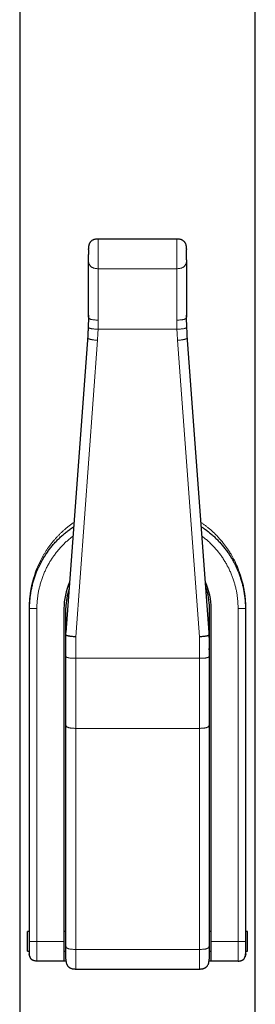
# Model space of a CAD drawing. Header units: millimetres. Extents: x 8 to 1267, y 12 to 1009.
# Tile 22 of 72: x 354 to 378, y 808 to 909. Entities that reach past the tile are written whole.
import ezdxf

# ---------------------------------------------------------------- set-up
doc = ezdxf.new("R2010")
doc.units = ezdxf.units.MM

msp = doc.modelspace()

# ---------------------------------------------------------------- linework, layer by layer
at = {"color": 7, "linetype": 'Continuous', "lineweight": 30}
for p, q in [((353.68, 955.01), (353.68, 764.43)), ((377.68, 764.43), (377.68, 955.01)), ((369.68, 886.14), (361.68, 886.14)), ((360.6, 876.28), (358.38, 845.97)), ((372.98, 845.97), (370.75, 876.28)), ((354.68, 814.43), (354.68, 848.43)), ((358.18, 848.43), (358.18, 814.43)), ((358.38, 845.97), (358.38, 848.48)), ((373.01, 844.9), (373.01, 848.48)), ((373.18, 814.43), (373.18, 848.43)), ((376.68, 848.43), (376.68, 814.43)), ((358.38, 845.77), (358.38, 845.97)), ((358.38, 843.55), (358.38, 845.77)), ((372.98, 845.77), (372.98, 845.97)), ((372.98, 845.77), (372.98, 843.55)), ((358.38, 813.96), (358.38, 836.53)), ((372.98, 836.53), (372.98, 813.96)), ((354.68, 815.44), (354.48, 815.44)), ((354.48, 814.44), (354.48, 815.44)), ((358.38, 815.44), (358.18, 815.44)), ((373.18, 815.44), (372.98, 815.44)), ((376.88, 815.44), (376.68, 815.44)), ((376.88, 814.44), (376.88, 815.44)), ((354.48, 813.44), (354.48, 814.44)), ((358.18, 814.43), (358.18, 812.43)), ((373.18, 812.43), (373.18, 814.43)), ((376.88, 813.44), (376.88, 814.44)), ((354.48, 813.44), (354.68, 813.44)), ((358.18, 813.44), (358.38, 813.44)), ((372.98, 813.44), (373.18, 813.44)), ((376.68, 813.44), (376.88, 813.44)), ((358.18, 812.43), (355.43, 812.43)), ((358.38, 812.43), (358.18, 812.43)), ((373.18, 812.43), (372.97, 812.43)), ((375.93, 812.43), (373.18, 812.43)), ((359.38, 811.62), (359.38, 811.62)), ((359.38, 811.61), (371.98, 811.61)), ((371.98, 811.62), (371.98, 811.62))]:
    msp.add_line(p, q, dxfattribs=at)
at = {"color": 252, "linetype": 'Continuous', "lineweight": 0}
for p, q in [((369.68, 883.11), (361.68, 883.11)), ((360.67, 877.87), (360.66, 877.36)), ((370.69, 877.36), (370.68, 877.87)), ((369.69, 876.93), (361.66, 876.93)), ((370.69, 877.36), (370.69, 877.36)), ((360.6, 876.28), (358.38, 845.97)), ((358.38, 845.77), (360.6, 876.08)), ((361.6, 875.81), (359.38, 845.54)), ((360.6, 876.08), (360.6, 876.28)), ((371.98, 845.54), (369.76, 875.81)), ((370.75, 876.28), (370.75, 876.08)), ((372.98, 845.97), (370.75, 876.28)), ((370.75, 876.08), (372.98, 845.77)), ((354.64, 815.44), (354.64, 848.43)), ((355.43, 848.43), (355.43, 814.43)), ((375.93, 814.43), (375.93, 848.43)), ((376.72, 848.43), (376.72, 815.44)), ((359.38, 845.54), (359.38, 843.35)), ((371.98, 843.35), (371.98, 845.54)), ((359.38, 843.35), (371.98, 843.35)), ((371.98, 836.19), (359.38, 836.19)), ((359.38, 836.19), (359.38, 813.62)), ((371.98, 813.62), (371.98, 836.19)), ((355.43, 814.43), (358.18, 814.43)), ((373.18, 814.43), (375.93, 814.43)), ((354.64, 813.18), (354.64, 813.44)), ((359.38, 813.62), (371.98, 813.62)), ((376.72, 813.44), (376.72, 813.18))]:
    msp.add_line(p, q, dxfattribs=at)
at = {"color": 7, "linetype": 'Continuous', "lineweight": 30}
for centre, radius, start, end in [((364.68, 848.43), 6.5, 155.7482, 180), ((364.44, 848.48), 6.06, 161.1486, 179.9924), ((366.68, 848.43), 6.5, 360, 24.2792), ((366.95, 848.48), 6.06, 0.0092, 20.2323), ((366.96, 844.9), 6.05, 353.4894, 6.5106)]:
    msp.add_arc(centre, radius, start, end, dxfattribs=at)
for points, knots in [([(361.68, 886.14), (361.63, 886.14), (361.53, 886.14), (361.4, 886.12), (361.29, 886.1), (361.19, 886.06), (361.11, 886.03), (361.04, 885.99), (360.97, 885.94), (360.92, 885.88), (360.86, 885.82), (360.82, 885.75), (360.78, 885.68), (360.74, 885.6), (360.72, 885.52), (360.7, 885.45), (360.69, 885.39), (360.69, 885.34), (360.68, 885.29), (360.68, 885.26), (360.68, 885.22), (360.68, 885.19), (360.68, 885.16), (360.68, 885.14), (360.68, 885.14)], [0, 0, 0, 0, 0.088561, 0.170812, 0.247505, 0.301907, 0.354082, 0.404517, 0.453759, 0.502431, 0.551224, 0.600871, 0.652185, 0.705855, 0.761387, 0.799316, 0.838098, 0.875606, 0.900669, 0.922712, 0.942091, 0.959169, 0.987934, 1, 1, 1, 1]), ([(370.68, 885.14), (370.68, 885.14), (370.68, 885.16), (370.67, 885.19), (370.67, 885.25), (370.67, 885.32), (370.66, 885.41), (370.63, 885.51), (370.61, 885.6), (370.57, 885.68), (370.53, 885.75), (370.49, 885.82), (370.44, 885.88), (370.38, 885.94), (370.31, 885.99), (370.24, 886.03), (370.16, 886.06), (370.07, 886.1), (369.95, 886.12), (369.82, 886.14), (369.72, 886.14), (369.68, 886.14)], [0, 0, 0, 0, 0.0034138, 0.0317756, 0.0661186, 0.1058345, 0.1700449, 0.2326899, 0.2899734, 0.3431192, 0.3935738, 0.4426539, 0.4915112, 0.5407425, 0.5907964, 0.6421144, 0.6950948, 0.7501728, 0.8276621, 0.9106731, 1, 1, 1, 1]), ([(360.68, 885.07), (360.68, 885.08), (360.68, 885.1), (360.68, 885.12), (360.68, 885.14), (360.68, 885.14), (360.68, 885.14)], [0, 0, 0, 0, 0.133232, 0.437329, 0.739559, 1, 1, 1, 1]), ([(360.68, 885.07), (360.68, 885.07), (360.68, 885.07), (360.68, 885.05), (360.68, 885.02), (360.68, 884.97), (360.68, 884.92), (360.68, 884.85), (360.68, 884.79), (360.68, 884.73), (360.68, 884.66), (360.68, 884.6), (360.68, 884.56), (360.68, 884.55)], [0, 0, 0, 0, 0.005293, 0.101793, 0.192642, 0.318718, 0.433863, 0.539691, 0.63808, 0.730991, 0.82038, 0.937418, 1, 1, 1, 1]), ([(360.68, 884.01), (360.68, 884.02), (360.68, 884.04), (360.68, 884.09), (360.68, 884.15), (360.68, 884.21), (360.68, 884.28), (360.68, 884.36), (360.68, 884.44), (360.68, 884.5), (360.68, 884.54), (360.68, 884.55)], [0, 0, 0, 0, 0.1191074, 0.2373419, 0.3568173, 0.4757464, 0.5939809, 0.7136445, 0.8325735, 0.950808, 1, 1, 1, 1]), ([(370.68, 884.01), (370.68, 884.01), (370.68, 884.01), (370.67, 884.03), (370.67, 884.05), (370.67, 884.08), (370.67, 884.12), (370.67, 884.17), (370.67, 884.23), (370.67, 884.3), (370.67, 884.38), (370.67, 884.46), (370.67, 884.55), (370.67, 884.63), (370.67, 884.72), (370.67, 884.81), (370.67, 884.89), (370.67, 884.96), (370.67, 885.01), (370.67, 885.04), (370.67, 885.05), (370.68, 885.07), (370.68, 885.07), (370.68, 885.07), (370.68, 885.07)], [0, 0, 0, 0, 0.039114, 0.079501, 0.121187, 0.164201, 0.208577, 0.25437, 0.301643, 0.350441, 0.400809, 0.452788, 0.506396, 0.561623, 0.618438, 0.676768, 0.736503, 0.79751, 0.859597, 0.891023, 0.922648, 0.954454, 0.986414, 1, 1, 1, 1]), ([(370.68, 885.14), (370.68, 885.14), (370.68, 885.14), (370.68, 885.12), (370.68, 885.1), (370.68, 885.08), (370.68, 885.07)], [0, 0, 0, 0, 0.272025, 0.565187, 0.856548, 1, 1, 1, 1]), ([(360.68, 878.17), (360.68, 878.31), (360.68, 878.59), (360.68, 879), (360.68, 879.4), (360.68, 879.8), (360.68, 880.18), (360.68, 880.55), (360.68, 880.91), (360.68, 881.26), (360.68, 881.59), (360.68, 881.92), (360.68, 882.24), (360.68, 882.54), (360.68, 882.82), (360.68, 883.1), (360.68, 883.35), (360.68, 883.58), (360.68, 883.81), (360.68, 883.94), (360.68, 884.01)], [0, 0, 0, 0, 0.056067, 0.112004, 0.167922, 0.223932, 0.280051, 0.335027, 0.389941, 0.444897, 0.5, 0.556054, 0.611986, 0.667906, 0.723926, 0.780058, 0.835043, 0.889958, 0.944909, 1, 1, 1, 1]), ([(370.68, 884.01), (370.68, 883.94), (370.68, 883.8), (370.68, 883.58), (370.68, 883.34), (370.68, 883.08), (370.68, 882.81), (370.68, 882.52), (370.68, 882.23), (370.68, 881.91), (370.68, 881.59), (370.68, 881.25), (370.68, 880.9), (370.68, 880.53), (370.68, 880.15), (370.68, 879.77), (370.68, 879.38), (370.68, 878.99), (370.68, 878.58), (370.68, 878.31), (370.68, 878.17)], [0, 0, 0, 0, 0.056067, 0.112004, 0.167922, 0.223932, 0.280051, 0.335027, 0.389941, 0.444897, 0.5, 0.556054, 0.611986, 0.667906, 0.723926, 0.780058, 0.835043, 0.889958, 0.944909, 1, 1, 1, 1]), ([(360.67, 877.87), (360.67, 877.81), (360.67, 877.65), (360.66, 877.48), (360.66, 877.36)], [0, 0, 0, 0, 0.314168, 1, 1, 1, 1]), ([(360.68, 878.37), (360.68, 878.21), (360.68, 878.04), (360.67, 877.87), (360.67, 877.87)], [0, 0, 0, 0, 0.996581, 1, 1, 1, 1]), ([(370.68, 877.87), (370.68, 877.87), (370.68, 878.04), (370.68, 878.21), (370.68, 878.37)], [0, 0, 0, 0, 0.002786, 1, 1, 1, 1]), ([(370.69, 877.36), (370.69, 877.48), (370.68, 877.65), (370.68, 877.81), (370.68, 877.87)], [0, 0, 0, 0, 0.687394, 1, 1, 1, 1]), ([(360.66, 877.36), (360.65, 877.18), (360.64, 876.82), (360.61, 876.46), (360.6, 876.28)], [0, 0, 0, 0, 0.499822, 1, 1, 1, 1]), ([(370.75, 876.28), (370.74, 876.46), (370.72, 876.82), (370.7, 877.18), (370.69, 877.36)], [0, 0, 0, 0, 0.500193, 1, 1, 1, 1]), ([(354.68, 848.43), (354.68, 848.57), (354.68, 848.87), (354.71, 849.31), (354.76, 849.74), (354.83, 850.18), (354.91, 850.61), (355.02, 851.03), (355.14, 851.44), (355.28, 851.85), (355.43, 852.26), (355.61, 852.66), (355.81, 853.05), (356.02, 853.44), (356.25, 853.81), (356.49, 854.18), (356.75, 854.53), (357.02, 854.86), (357.3, 855.19), (357.6, 855.5), (357.92, 855.8), (358.25, 856.09), (358.59, 856.37), (358.9, 856.6), (359.1, 856.72), (359.17, 856.77)], [0, 0, 0, 0, 0.044547, 0.089094, 0.133641, 0.178189, 0.222736, 0.266487, 0.310239, 0.353991, 0.397743, 0.44229, 0.486837, 0.531384, 0.575931, 0.620478, 0.66423, 0.707982, 0.751734, 0.795486, 0.840033, 0.88458, 0.929127, 0.973674, 1, 1, 1, 1]), ([(372.18, 856.77), (372.26, 856.72), (372.47, 856.58), (372.78, 856.35), (373.11, 856.08), (373.44, 855.8), (373.75, 855.5), (374.05, 855.18), (374.34, 854.85), (374.62, 854.51), (374.88, 854.15), (375.12, 853.79), (375.34, 853.42), (375.55, 853.04), (375.74, 852.65), (375.92, 852.25), (376.08, 851.85), (376.22, 851.43), (376.34, 851.01), (376.44, 850.58), (376.53, 850.15), (376.59, 849.72), (376.64, 849.29), (376.67, 848.86), (376.67, 848.57), (376.68, 848.43)], [0, 0, 0, 0, 0.029521, 0.073272, 0.117023, 0.160774, 0.204525, 0.249072, 0.293619, 0.338165, 0.382712, 0.427258, 0.471009, 0.51476, 0.558512, 0.602263, 0.646809, 0.691356, 0.735902, 0.780449, 0.824995, 0.868746, 0.912498, 0.956249, 1, 1, 1, 1]), ([(359.38, 845.54), (359.32, 845.54), (359.22, 845.54), (359.07, 845.55), (358.95, 845.56), (358.85, 845.57), (358.77, 845.59), (358.69, 845.6), (358.62, 845.61), (358.57, 845.63), (358.51, 845.64), (358.47, 845.66), (358.43, 845.68), (358.4, 845.71), (358.38, 845.74), (358.38, 845.76), (358.38, 845.77)], [0, 0, 0, 0, 0.098573, 0.189402, 0.273522, 0.333002, 0.390091, 0.445527, 0.500116, 0.554701, 0.610124, 0.667192, 0.726645, 0.810717, 0.90149, 1, 1, 1, 1]), ([(372.98, 845.77), (372.97, 845.76), (372.97, 845.74), (372.95, 845.71), (372.92, 845.68), (372.88, 845.66), (372.84, 845.64), (372.79, 845.63), (372.73, 845.61), (372.66, 845.6), (372.59, 845.59), (372.5, 845.57), (372.4, 845.56), (372.28, 845.55), (372.13, 845.54), (372.03, 845.54), (371.98, 845.54)], [0, 0, 0, 0, 0.09851, 0.189283, 0.273355, 0.332808, 0.389876, 0.445299, 0.499884, 0.554473, 0.609909, 0.666998, 0.726478, 0.810598, 0.901427, 1, 1, 1, 1]), ([(358.38, 836.53), (358.38, 836.86), (358.38, 837.51), (358.38, 838.5), (358.38, 839.5), (358.38, 840.5), (358.38, 841.51), (358.38, 842.52), (358.38, 843.2), (358.38, 843.55)], [0, 0, 0, 0, 0.143019, 0.285876, 0.428636, 0.571364, 0.714124, 0.856981, 1, 1, 1, 1]), ([(372.98, 843.55), (372.98, 843.2), (372.98, 842.52), (372.98, 841.51), (372.98, 840.5), (372.98, 839.5), (372.98, 838.5), (372.98, 837.51), (372.98, 836.86), (372.98, 836.53)], [0, 0, 0, 0, 0.143019, 0.285876, 0.428636, 0.571364, 0.714124, 0.856981, 1, 1, 1, 1]), ([(354.68, 813.18), (354.68, 813.18), (354.68, 813.18), (354.68, 813.22), (354.68, 813.27), (354.68, 813.34), (354.68, 813.43), (354.68, 813.54), (354.68, 813.66), (354.68, 813.8), (354.68, 813.95), (354.68, 814.1), (354.68, 814.26), (354.68, 814.37), (354.68, 814.43)], [0, 0, 0, 0, 0.083511, 0.166361, 0.249997, 0.333447, 0.416297, 0.499997, 0.583447, 0.666297, 0.749997, 0.833511, 0.916361, 1, 1, 1, 1]), ([(376.68, 814.43), (376.68, 814.37), (376.68, 814.26), (376.68, 814.1), (376.68, 813.95), (376.68, 813.8), (376.68, 813.66), (376.68, 813.54), (376.68, 813.43), (376.68, 813.34), (376.68, 813.27), (376.68, 813.22), (376.68, 813.18), (376.68, 813.18), (376.68, 813.18)], [0, 0, 0, 0, 0.083511, 0.166361, 0.249997, 0.333447, 0.416297, 0.499997, 0.583447, 0.666297, 0.749997, 0.833511, 0.916361, 1, 1, 1, 1]), ([(354.72, 812.85), (354.72, 812.87), (354.7, 812.91), (354.69, 812.97), (354.67, 813.02), (354.67, 813.05), (354.66, 813.07), (354.66, 813.09), (354.65, 813.11), (354.64, 813.14), (354.64, 813.16), (354.64, 813.17), (354.64, 813.18)], [0, 0, 0, 0, 0.17561, 0.36433, 0.556497, 0.618068, 0.682064, 0.748489, 0.810419, 0.874301, 0.954171, 1, 1, 1, 1]), ([(355.43, 812.43), (355.39, 812.43), (355.31, 812.43), (355.2, 812.45), (355.11, 812.47), (355.03, 812.5), (354.97, 812.53), (354.91, 812.57), (354.86, 812.61), (354.82, 812.66), (354.78, 812.72), (354.75, 812.78), (354.72, 812.86), (354.69, 812.95), (354.68, 813.06), (354.68, 813.14), (354.68, 813.18)], [0, 0, 0, 0, 0.098542, 0.189342, 0.273439, 0.332905, 0.389984, 0.445413, 0.5, 0.554587, 0.610016, 0.667095, 0.726561, 0.810658, 0.901458, 1, 1, 1, 1]), ([(358.38, 812.62), (358.38, 812.62), (358.38, 812.62), (358.38, 812.64), (358.38, 812.68), (358.38, 812.73), (358.38, 812.8), (358.38, 812.88), (358.38, 812.98), (358.38, 813.1), (358.38, 813.24), (358.38, 813.39), (358.38, 813.57), (358.38, 813.76), (358.38, 813.89), (358.38, 813.96)], [0, 0, 0, 0, 0.036437, 0.11584, 0.191222, 0.263395, 0.333284, 0.403076, 0.475169, 0.550488, 0.629846, 0.713939, 0.803351, 0.898571, 1, 1, 1, 1]), ([(372.98, 813.96), (372.98, 813.89), (372.98, 813.76), (372.98, 813.57), (372.98, 813.39), (372.98, 813.24), (372.98, 813.1), (372.98, 812.98), (372.98, 812.88), (372.98, 812.8), (372.98, 812.73), (372.98, 812.68), (372.98, 812.64), (372.98, 812.62), (372.98, 812.62), (372.98, 812.62)], [0, 0, 0, 0, 0.101278, 0.19637, 0.285679, 0.369694, 0.448999, 0.524288, 0.596372, 0.666174, 0.73588, 0.807883, 0.883109, 0.962369, 1, 1, 1, 1]), ([(375.93, 812.43), (375.97, 812.43), (376.04, 812.43), (376.15, 812.45), (376.24, 812.47), (376.32, 812.5), (376.38, 812.53), (376.44, 812.57), (376.49, 812.61), (376.53, 812.66), (376.57, 812.72), (376.6, 812.78), (376.63, 812.86), (376.66, 812.95), (376.67, 813.06), (376.67, 813.14), (376.68, 813.18)], [0, 0, 0, 0, 0.098542, 0.189342, 0.273439, 0.332905, 0.389984, 0.445413, 0.5, 0.554587, 0.610016, 0.667095, 0.726561, 0.810658, 0.901458, 1, 1, 1, 1]), ([(376.72, 813.18), (376.71, 813.17), (376.71, 813.16), (376.71, 813.14), (376.7, 813.11), (376.7, 813.09), (376.69, 813.06), (376.68, 813.03), (376.67, 812.98), (376.65, 812.92), (376.64, 812.87), (376.63, 812.85)], [0, 0, 0, 0, 0.045694, 0.125429, 0.18919, 0.250948, 0.317231, 0.440398, 0.565009, 0.791644, 1, 1, 1, 1]), ([(358.38, 812.62), (358.38, 812.58), (358.38, 812.52), (358.38, 812.43), (358.4, 812.34), (358.42, 812.24), (358.44, 812.15), (358.48, 812.07), (358.52, 812), (358.56, 811.94), (358.6, 811.89), (358.64, 811.85), (358.69, 811.81), (358.75, 811.76), (358.82, 811.73), (358.9, 811.69), (358.98, 811.66), (359.07, 811.64), (359.16, 811.63), (359.27, 811.62), (359.34, 811.62), (359.38, 811.61)], [0, 0, 0, 0, 0.0664, 0.127026, 0.182635, 0.234532, 0.297863, 0.35488, 0.406639, 0.443252, 0.486351, 0.520055, 0.557948, 0.600406, 0.648008, 0.701565, 0.762134, 0.812941, 0.869048, 0.931149, 1, 1, 1, 1]), ([(371.98, 811.61), (372.02, 811.62), (372.11, 811.62), (372.23, 811.63), (372.33, 811.65), (372.42, 811.68), (372.49, 811.71), (372.56, 811.74), (372.61, 811.77), (372.66, 811.8), (372.7, 811.84), (372.75, 811.89), (372.8, 811.95), (372.85, 812.03), (372.9, 812.13), (372.92, 812.21), (372.94, 812.27), (372.95, 812.31), (372.95, 812.35), (372.96, 812.39), (372.97, 812.45), (372.97, 812.53), (372.98, 812.59), (372.98, 812.62)], [0, 0, 0, 0, 0.08341, 0.156185, 0.219806, 0.275563, 0.324547, 0.367642, 0.405529, 0.438708, 0.468037, 0.511915, 0.55722, 0.620737, 0.688114, 0.753389, 0.776961, 0.799984, 0.822421, 0.846826, 0.887291, 0.938049, 1, 1, 1, 1])]:
    msp.add_open_spline(points, degree=3, knots=knots, dxfattribs=at)
at = {"color": 252, "linetype": 'Continuous', "lineweight": 0}
for points, knots in [([(361.68, 886.14), (361.68, 886.14), (361.68, 886.14), (361.68, 886.13), (361.68, 886.08), (361.68, 886.01), (361.68, 885.91), (361.68, 885.78), (361.68, 885.64), (361.68, 885.47), (361.68, 885.29), (361.68, 885.1), (361.68, 884.9), (361.68, 884.69), (361.68, 884.47), (361.68, 884.26), (361.68, 884.06), (361.68, 883.86), (361.68, 883.67), (361.68, 883.5), (361.68, 883.35), (361.68, 883.22), (361.68, 883.15), (361.68, 883.11)], [0, 0, 0, 0, 0.008512, 0.058086, 0.10766, 0.157235, 0.206809, 0.256384, 0.305958, 0.355532, 0.405107, 0.454681, 0.504256, 0.55383, 0.603405, 0.652979, 0.702553, 0.752128, 0.801702, 0.851277, 0.900851, 0.950426, 1, 1, 1, 1]), ([(369.68, 883.11), (369.68, 883.15), (369.68, 883.22), (369.68, 883.35), (369.68, 883.5), (369.68, 883.67), (369.68, 883.86), (369.68, 884.06), (369.68, 884.26), (369.68, 884.47), (369.68, 884.69), (369.68, 884.9), (369.68, 885.1), (369.68, 885.29), (369.68, 885.47), (369.68, 885.64), (369.68, 885.78), (369.68, 885.91), (369.68, 886.01), (369.68, 886.08), (369.68, 886.13), (369.68, 886.14), (369.68, 886.14), (369.68, 886.14)], [0, 0, 0, 0, 0.049574, 0.099149, 0.148723, 0.198298, 0.247872, 0.297447, 0.347021, 0.396595, 0.44617, 0.495744, 0.545319, 0.594893, 0.644468, 0.694042, 0.743616, 0.793191, 0.842765, 0.89234, 0.941914, 0.991488, 1, 1, 1, 1]), ([(361.68, 883.11), (361.62, 883.11), (361.52, 883.12), (361.37, 883.14), (361.25, 883.16), (361.15, 883.2), (361.07, 883.24), (360.99, 883.28), (360.92, 883.34), (360.87, 883.39), (360.81, 883.46), (360.77, 883.54), (360.73, 883.63), (360.7, 883.74), (360.68, 883.87), (360.68, 883.96), (360.68, 884.01)], [0, 0, 0, 0, 0.098542, 0.189342, 0.273439, 0.332905, 0.389984, 0.445413, 0.5, 0.554587, 0.610016, 0.667095, 0.726561, 0.810658, 0.901458, 1, 1, 1, 1]), ([(370.68, 884.01), (370.67, 883.96), (370.67, 883.87), (370.65, 883.74), (370.62, 883.63), (370.58, 883.54), (370.54, 883.46), (370.49, 883.39), (370.43, 883.34), (370.36, 883.28), (370.29, 883.24), (370.2, 883.2), (370.1, 883.16), (369.98, 883.14), (369.83, 883.12), (369.73, 883.11), (369.68, 883.11)], [0, 0, 0, 0, 0.098542, 0.189342, 0.273439, 0.332905, 0.389984, 0.445413, 0.5, 0.554587, 0.610016, 0.667095, 0.726561, 0.810658, 0.901458, 1, 1, 1, 1]), ([(360.66, 877.16), (360.66, 877.33), (360.67, 877.67), (360.67, 878.01), (360.68, 878.17)], [0, 0, 0, 0, 0.5, 1, 1, 1, 1]), ([(361.68, 877.87), (361.62, 877.87), (361.52, 877.87), (361.37, 877.88), (361.25, 877.88), (361.15, 877.9), (361.07, 877.91), (360.99, 877.93), (360.92, 877.94), (360.87, 877.96), (360.81, 877.99), (360.77, 878.01), (360.73, 878.04), (360.7, 878.08), (360.68, 878.12), (360.68, 878.16), (360.68, 878.17)], [0, 0, 0, 0, 0.098542, 0.189342, 0.273439, 0.332905, 0.389984, 0.445413, 0.5, 0.554587, 0.610016, 0.667095, 0.726561, 0.810658, 0.901458, 1, 1, 1, 1]), ([(361.68, 877.87), (361.68, 877.76), (361.67, 877.56), (361.67, 877.25), (361.66, 877.03), (361.66, 876.93)], [0, 0, 0, 0, 0.333764, 0.667079, 1, 1, 1, 1]), ([(370.68, 878.17), (370.67, 878.16), (370.67, 878.12), (370.65, 878.08), (370.62, 878.04), (370.58, 878.01), (370.54, 877.99), (370.49, 877.96), (370.43, 877.94), (370.36, 877.93), (370.29, 877.91), (370.2, 877.9), (370.1, 877.88), (369.98, 877.88), (369.83, 877.87), (369.73, 877.87), (369.68, 877.87)], [0, 0, 0, 0, 0.098542, 0.189342, 0.273439, 0.332905, 0.389984, 0.445413, 0.5, 0.554587, 0.610016, 0.667095, 0.726561, 0.810658, 0.901458, 1, 1, 1, 1]), ([(369.69, 876.93), (369.69, 877.03), (369.68, 877.25), (369.68, 877.56), (369.68, 877.76), (369.68, 877.87)], [0, 0, 0, 0, 0.332921, 0.666236, 1, 1, 1, 1]), ([(370.68, 878.17), (370.68, 878.01), (370.68, 877.67), (370.69, 877.33), (370.69, 877.16)], [0, 0, 0, 0, 0.5, 1, 1, 1, 1]), ([(361.66, 876.93), (361.6, 876.93), (361.5, 876.94), (361.35, 876.94), (361.23, 876.96), (361.13, 876.97), (361.05, 876.98), (360.97, 876.99), (360.91, 877), (360.85, 877.02), (360.8, 877.04), (360.75, 877.05), (360.71, 877.08), (360.68, 877.1), (360.66, 877.13), (360.66, 877.15), (360.66, 877.16)], [0, 0, 0, 0, 0.0985418, 0.1893425, 0.2734387, 0.3329049, 0.3899835, 0.4454133, 0.5, 0.5545867, 0.6100165, 0.6670951, 0.7265613, 0.8106575, 0.9014582, 1, 1, 1, 1]), ([(370.69, 877.16), (370.69, 877.15), (370.69, 877.13), (370.67, 877.1), (370.64, 877.08), (370.6, 877.05), (370.56, 877.04), (370.5, 877.02), (370.45, 877), (370.38, 876.99), (370.3, 876.98), (370.22, 876.97), (370.12, 876.96), (370, 876.94), (369.85, 876.94), (369.75, 876.93), (369.69, 876.93)], [0, 0, 0, 0, 0.098542, 0.189342, 0.273439, 0.332905, 0.389984, 0.445413, 0.5, 0.554587, 0.610016, 0.667095, 0.726561, 0.810658, 0.901458, 1, 1, 1, 1]), ([(361.6, 875.81), (361.54, 875.81), (361.44, 875.82), (361.29, 875.83), (361.17, 875.85), (361.07, 875.86), (360.99, 875.88), (360.91, 875.89), (360.85, 875.91), (360.79, 875.93), (360.74, 875.95), (360.69, 875.96), (360.65, 875.99), (360.62, 876.01), (360.6, 876.04), (360.6, 876.07), (360.6, 876.08)], [0, 0, 0, 0, 0.098542, 0.189342, 0.273439, 0.332905, 0.389984, 0.445413, 0.5, 0.554587, 0.610016, 0.667095, 0.726561, 0.810658, 0.901458, 1, 1, 1, 1]), ([(370.75, 876.08), (370.75, 876.07), (370.75, 876.04), (370.73, 876.01), (370.7, 875.99), (370.66, 875.96), (370.61, 875.95), (370.56, 875.93), (370.5, 875.91), (370.44, 875.89), (370.36, 875.88), (370.28, 875.86), (370.18, 875.85), (370.06, 875.83), (369.91, 875.82), (369.81, 875.81), (369.76, 875.81)], [0, 0, 0, 0, 0.0985418, 0.1893425, 0.2734387, 0.3329049, 0.3899835, 0.4454133, 0.5, 0.5545867, 0.6100165, 0.6670951, 0.7265613, 0.8106575, 0.9014582, 1, 1, 1, 1]), ([(354.64, 848.43), (354.64, 848.48), (354.64, 848.59), (354.64, 848.75), (354.65, 848.91), (354.65, 849.07), (354.67, 849.24), (354.68, 849.4), (354.7, 849.61), (354.73, 849.86), (354.76, 850.08), (354.78, 850.23), (354.8, 850.3), (354.81, 850.36), (354.82, 850.43), (354.83, 850.5), (354.85, 850.57), (354.87, 850.7), (354.92, 850.9), (354.98, 851.16), (355.05, 851.43), (355.13, 851.68), (355.21, 851.93), (355.28, 852.11), (355.32, 852.23), (355.34, 852.3), (355.37, 852.36), (355.39, 852.42), (355.42, 852.49), (355.47, 852.62), (355.56, 852.82), (355.68, 853.09), (355.81, 853.36), (355.96, 853.62), (356.11, 853.89), (356.26, 854.15), (356.43, 854.42), (356.61, 854.68), (356.81, 854.94), (357.01, 855.2), (357.22, 855.45), (357.44, 855.7), (357.66, 855.92), (357.87, 856.14), (358.1, 856.35), (358.33, 856.55), (358.56, 856.75), (358.81, 856.94), (359.02, 857.09), (359.15, 857.18), (359.2, 857.21)], [0, 0, 0, 0, 0.013693, 0.02745, 0.04129, 0.055234, 0.069298, 0.083502, 0.097862, 0.124055, 0.151132, 0.157342, 0.163601, 0.16991, 0.176271, 0.182684, 0.189149, 0.195668, 0.220103, 0.245349, 0.271437, 0.298396, 0.322859, 0.348033, 0.354745, 0.361507, 0.368319, 0.375181, 0.382095, 0.389058, 0.418285, 0.448011, 0.478249, 0.509014, 0.540316, 0.572169, 0.603064, 0.636554, 0.670036, 0.703522, 0.737026, 0.770559, 0.801697, 0.832534, 0.863082, 0.893352, 0.923354, 0.953101, 0.984033, 1, 1, 1, 1]), ([(372.15, 857.22), (372.24, 857.15), (372.41, 857.03), (372.67, 856.84), (372.92, 856.64), (373.18, 856.42), (373.42, 856.19), (373.67, 855.96), (373.9, 855.71), (374.13, 855.45), (374.36, 855.18), (374.57, 854.9), (374.78, 854.62), (374.98, 854.33), (375.16, 854.04), (375.32, 853.76), (375.47, 853.48), (375.63, 853.18), (375.73, 852.95), (375.8, 852.8), (375.82, 852.75), (375.84, 852.7), (375.86, 852.65), (375.88, 852.61), (375.93, 852.48), (376.01, 852.28), (376.11, 852.01), (376.2, 851.74), (376.28, 851.48), (376.35, 851.23), (376.39, 851.06), (376.42, 850.94), (376.44, 850.88), (376.45, 850.82), (376.46, 850.76), (376.48, 850.7), (376.5, 850.61), (376.52, 850.49), (376.55, 850.33), (376.57, 850.18), (376.6, 850.02), (376.62, 849.87), (376.64, 849.72), (376.66, 849.52), (376.68, 849.28), (376.7, 849), (376.71, 848.71), (376.71, 848.52), (376.72, 848.43)], [0, 0, 0, 0, 0.0312, 0.06123, 0.093968, 0.127024, 0.160411, 0.194145, 0.228241, 0.263942, 0.299614, 0.335271, 0.37093, 0.406605, 0.443375, 0.475756, 0.507567, 0.538822, 0.579248, 0.584474, 0.589685, 0.59488, 0.600059, 0.605223, 0.610372, 0.640263, 0.66921, 0.697234, 0.724359, 0.747503, 0.769989, 0.775772, 0.781511, 0.787208, 0.792862, 0.798473, 0.804043, 0.818786, 0.833258, 0.847468, 0.861426, 0.875142, 0.888628, 0.901894, 0.926984, 0.951633, 0.975938, 1, 1, 1, 1]), ([(359.1, 855.8), (359.08, 855.79), (358.95, 855.7), (358.72, 855.51), (358.42, 855.25), (358.13, 854.97), (357.85, 854.68), (357.58, 854.37), (357.33, 854.05), (357.09, 853.72), (356.86, 853.39), (356.66, 853.04), (356.46, 852.69), (356.29, 852.33), (356.13, 851.97), (355.98, 851.59), (355.85, 851.2), (355.74, 850.81), (355.64, 850.42), (355.56, 850.02), (355.5, 849.62), (355.46, 849.23), (355.43, 848.83), (355.43, 848.56), (355.43, 848.43)], [0, 0, 0, 0, 0.009001, 0.055715, 0.102465, 0.14934, 0.19702, 0.244599, 0.29217, 0.339825, 0.387566, 0.434331, 0.481045, 0.527795, 0.57467, 0.62235, 0.669929, 0.7175, 0.765155, 0.812903, 0.859676, 0.906391, 0.953137, 1, 1, 1, 1]), ([(375.93, 848.43), (375.92, 848.56), (375.92, 848.83), (375.89, 849.24), (375.85, 849.64), (375.79, 850.05), (375.71, 850.44), (375.61, 850.83), (375.5, 851.22), (375.37, 851.6), (375.22, 851.97), (375.06, 852.34), (374.88, 852.71), (374.68, 853.06), (374.47, 853.41), (374.25, 853.75), (374.01, 854.07), (373.76, 854.38), (373.5, 854.68), (373.22, 854.97), (372.92, 855.25), (372.62, 855.52), (372.39, 855.7), (372.27, 855.79), (372.25, 855.8)], [0, 0, 0, 0, 0.04769, 0.095273, 0.142841, 0.190486, 0.238219, 0.284983, 0.331696, 0.378445, 0.425319, 0.472998, 0.520576, 0.568145, 0.615799, 0.663538, 0.710302, 0.757015, 0.803764, 0.850637, 0.898316, 0.945894, 0.993464, 1, 1, 1, 1]), ([(355.43, 848.43), (355.39, 848.43), (355.31, 848.43), (355.2, 848.43), (355.11, 848.43), (355.03, 848.43), (354.97, 848.43), (354.91, 848.43), (354.86, 848.43), (354.82, 848.43), (354.78, 848.43), (354.75, 848.43), (354.72, 848.43), (354.69, 848.43), (354.68, 848.43), (354.68, 848.43), (354.68, 848.43)], [0, 0, 0, 0, 0.098542, 0.189342, 0.273439, 0.332905, 0.389984, 0.445413, 0.5, 0.554587, 0.610016, 0.667095, 0.726561, 0.810658, 0.901458, 1, 1, 1, 1]), ([(375.93, 848.43), (375.97, 848.43), (376.04, 848.43), (376.15, 848.43), (376.24, 848.43), (376.32, 848.43), (376.38, 848.43), (376.44, 848.43), (376.49, 848.43), (376.53, 848.43), (376.57, 848.43), (376.6, 848.43), (376.63, 848.43), (376.66, 848.43), (376.67, 848.43), (376.67, 848.43), (376.68, 848.43)], [0, 0, 0, 0, 0.0985418, 0.1893425, 0.2734387, 0.3329049, 0.3899835, 0.4454133, 0.5, 0.5545867, 0.6100165, 0.6670951, 0.7265613, 0.8106575, 0.9014582, 1, 1, 1, 1]), ([(359.38, 843.35), (359.32, 843.35), (359.22, 843.35), (359.07, 843.35), (358.95, 843.36), (358.85, 843.36), (358.77, 843.37), (358.69, 843.38), (358.62, 843.4), (358.57, 843.41), (358.51, 843.42), (358.47, 843.44), (358.43, 843.46), (358.4, 843.48), (358.38, 843.51), (358.38, 843.53), (358.38, 843.55)], [0, 0, 0, 0, 0.098542, 0.189342, 0.273439, 0.332905, 0.389984, 0.445413, 0.5, 0.554587, 0.610016, 0.667095, 0.726561, 0.810658, 0.901458, 1, 1, 1, 1]), ([(372.98, 843.55), (372.97, 843.53), (372.97, 843.51), (372.95, 843.48), (372.92, 843.46), (372.88, 843.44), (372.84, 843.42), (372.79, 843.41), (372.73, 843.4), (372.66, 843.38), (372.59, 843.37), (372.5, 843.36), (372.4, 843.36), (372.28, 843.35), (372.13, 843.35), (372.03, 843.35), (371.98, 843.35)], [0, 0, 0, 0, 0.098542, 0.189342, 0.273439, 0.332905, 0.389984, 0.445413, 0.5, 0.554587, 0.610016, 0.667095, 0.726561, 0.810658, 0.901458, 1, 1, 1, 1]), ([(359.38, 836.19), (359.32, 836.19), (359.22, 836.19), (359.07, 836.2), (358.95, 836.21), (358.85, 836.22), (358.77, 836.24), (358.69, 836.25), (358.62, 836.27), (358.57, 836.3), (358.51, 836.32), (358.47, 836.35), (358.43, 836.38), (358.4, 836.43), (358.38, 836.48), (358.38, 836.51), (358.38, 836.53)], [0, 0, 0, 0, 0.098542, 0.189342, 0.273439, 0.332905, 0.389984, 0.445413, 0.5, 0.554587, 0.610016, 0.667095, 0.726561, 0.810658, 0.901458, 1, 1, 1, 1]), ([(372.98, 836.53), (372.97, 836.51), (372.97, 836.48), (372.95, 836.43), (372.92, 836.38), (372.88, 836.35), (372.84, 836.32), (372.79, 836.3), (372.73, 836.27), (372.66, 836.25), (372.59, 836.24), (372.5, 836.22), (372.4, 836.21), (372.28, 836.2), (372.13, 836.19), (372.03, 836.19), (371.98, 836.19)], [0, 0, 0, 0, 0.098542, 0.189342, 0.273439, 0.332905, 0.389984, 0.445413, 0.5, 0.554587, 0.610016, 0.667095, 0.726561, 0.810658, 0.901458, 1, 1, 1, 1]), ([(355.43, 814.43), (355.39, 814.43), (355.31, 814.43), (355.2, 814.43), (355.11, 814.43), (355.03, 814.43), (354.97, 814.43), (354.91, 814.43), (354.86, 814.43), (354.82, 814.43), (354.78, 814.43), (354.75, 814.43), (354.72, 814.43), (354.69, 814.43), (354.68, 814.43), (354.68, 814.43), (354.68, 814.43)], [0, 0, 0, 0, 0.098542, 0.189342, 0.273439, 0.332905, 0.389984, 0.445413, 0.5, 0.554587, 0.610016, 0.667095, 0.726561, 0.810658, 0.901458, 1, 1, 1, 1]), ([(375.93, 814.43), (375.97, 814.43), (376.04, 814.43), (376.15, 814.43), (376.24, 814.43), (376.32, 814.43), (376.38, 814.43), (376.44, 814.43), (376.49, 814.43), (376.53, 814.43), (376.57, 814.43), (376.6, 814.43), (376.63, 814.43), (376.66, 814.43), (376.67, 814.43), (376.67, 814.43), (376.68, 814.43)], [0, 0, 0, 0, 0.0985418, 0.1893425, 0.2734387, 0.3329049, 0.3899835, 0.4454133, 0.5, 0.5545867, 0.6100165, 0.6670951, 0.7265613, 0.8106575, 0.9014582, 1, 1, 1, 1]), ([(359.38, 813.62), (359.32, 813.62), (359.22, 813.62), (359.07, 813.63), (358.95, 813.64), (358.85, 813.65), (358.77, 813.66), (358.69, 813.68), (358.62, 813.7), (358.57, 813.73), (358.51, 813.75), (358.47, 813.78), (358.43, 813.81), (358.4, 813.86), (358.38, 813.91), (358.38, 813.94), (358.38, 813.96)], [0, 0, 0, 0, 0.098542, 0.189342, 0.273439, 0.332905, 0.389984, 0.445413, 0.5, 0.554587, 0.610016, 0.667095, 0.726561, 0.810658, 0.901458, 1, 1, 1, 1]), ([(359.38, 813.62), (359.38, 813.54), (359.38, 813.38), (359.38, 813.16), (359.38, 812.96), (359.38, 812.76), (359.38, 812.6), (359.38, 812.45), (359.38, 812.33), (359.38, 812.21), (359.38, 812.1), (359.38, 812.01), (359.38, 811.92), (359.38, 811.85), (359.38, 811.78), (359.38, 811.73), (359.38, 811.69), (359.38, 811.65), (359.38, 811.63), (359.38, 811.62), (359.38, 811.62), (359.38, 811.62)], [0, 0, 0, 0, 0.07192, 0.140905, 0.207171, 0.270963, 0.332556, 0.382426, 0.431173, 0.479001, 0.526129, 0.572784, 0.619201, 0.665618, 0.712273, 0.759401, 0.807229, 0.855975, 0.905845, 0.967438, 1, 1, 1, 1]), ([(372.98, 813.96), (372.97, 813.94), (372.97, 813.91), (372.95, 813.86), (372.92, 813.81), (372.88, 813.78), (372.84, 813.75), (372.79, 813.73), (372.73, 813.7), (372.66, 813.68), (372.59, 813.66), (372.5, 813.65), (372.4, 813.64), (372.28, 813.63), (372.13, 813.62), (372.03, 813.62), (371.98, 813.62)], [0, 0, 0, 0, 0.098542, 0.189342, 0.273439, 0.332905, 0.389984, 0.445413, 0.5, 0.554587, 0.610016, 0.667095, 0.726561, 0.810658, 0.901458, 1, 1, 1, 1]), ([(371.98, 811.62), (371.98, 811.62), (371.98, 811.62), (371.98, 811.63), (371.98, 811.65), (371.98, 811.69), (371.98, 811.73), (371.98, 811.78), (371.98, 811.85), (371.98, 811.92), (371.98, 812.01), (371.98, 812.1), (371.98, 812.21), (371.98, 812.33), (371.98, 812.45), (371.98, 812.6), (371.98, 812.76), (371.98, 812.96), (371.98, 813.16), (371.98, 813.38), (371.98, 813.54), (371.98, 813.62)], [0, 0, 0, 0, 0.032608, 0.094198, 0.144066, 0.19281, 0.240636, 0.287761, 0.334414, 0.380829, 0.427244, 0.473897, 0.521022, 0.568848, 0.617592, 0.66746, 0.72905, 0.792839, 0.859102, 0.928083, 1, 1, 1, 1])]:
    msp.add_open_spline(points, degree=3, knots=knots, dxfattribs=at)
for points in [[(361.68, 883.11), (361.68, 883.04), (361.68, 882.91), (361.68, 882.68), (361.68, 882.43), (361.68, 882.17), (361.68, 881.89), (361.68, 881.59), (361.68, 881.27), (361.68, 880.94), (361.68, 880.6), (361.68, 880.24), (361.68, 879.87), (361.68, 879.49), (361.68, 879.1), (361.68, 878.7), (361.68, 878.29), (361.68, 878.01), (361.68, 877.87)], [(369.68, 877.87), (369.68, 878.01), (369.68, 878.29), (369.68, 878.7), (369.68, 879.1), (369.68, 879.49), (369.68, 879.87), (369.68, 880.24), (369.68, 880.6), (369.68, 880.94), (369.68, 881.27), (369.68, 881.59), (369.68, 881.89), (369.68, 882.17), (369.68, 882.43), (369.68, 882.68), (369.68, 882.91), (369.68, 883.04), (369.68, 883.11)], [(360.66, 877.36), (360.65, 877.18), (360.64, 876.82), (360.61, 876.46), (360.6, 876.28)], [(360.6, 876.08), (360.61, 876.26), (360.64, 876.62), (360.65, 876.98), (360.66, 877.16)], [(361.66, 876.93), (361.65, 876.74), (361.63, 876.37), (361.61, 875.99), (361.6, 875.81)], [(369.76, 875.81), (369.74, 875.99), (369.72, 876.37), (369.7, 876.74), (369.69, 876.93)], [(370.75, 876.28), (370.74, 876.46), (370.72, 876.82), (370.7, 877.18), (370.69, 877.36)], [(370.69, 877.16), (370.7, 876.98), (370.72, 876.62), (370.74, 876.26), (370.75, 876.08)], [(354.68, 848.43), (354.67, 848.43), (354.67, 848.43), (354.65, 848.43), (354.64, 848.43)], [(376.68, 848.43), (376.68, 848.43), (376.68, 848.43), (376.7, 848.43), (376.72, 848.43)], [(359.38, 843.35), (359.38, 843), (359.38, 842.31), (359.38, 841.27), (359.38, 840.24), (359.38, 839.22), (359.38, 838.2), (359.38, 837.19), (359.38, 836.52), (359.38, 836.19)], [(371.98, 836.19), (371.98, 836.52), (371.98, 837.19), (371.98, 838.2), (371.98, 839.22), (371.98, 840.24), (371.98, 841.27), (371.98, 842.31), (371.98, 843), (371.98, 843.35)], [(355.43, 814.43), (355.43, 814.36), (355.43, 814.23), (355.43, 814.04), (355.43, 813.85), (355.43, 813.66), (355.43, 813.48), (355.43, 813.31), (355.43, 813.16), (355.43, 813.01), (355.43, 812.88), (355.43, 812.76), (355.43, 812.66), (355.43, 812.58), (355.43, 812.51), (355.43, 812.46), (355.43, 812.43), (355.43, 812.43), (355.43, 812.43)], [(375.93, 812.43), (375.93, 812.43), (375.93, 812.43), (375.93, 812.46), (375.93, 812.51), (375.93, 812.58), (375.93, 812.66), (375.93, 812.76), (375.93, 812.88), (375.93, 813.01), (375.93, 813.16), (375.93, 813.31), (375.93, 813.48), (375.93, 813.66), (375.93, 813.85), (375.93, 814.04), (375.93, 814.23), (375.93, 814.36), (375.93, 814.43)], [(354.64, 813.18), (354.65, 813.18), (354.67, 813.18), (354.67, 813.18), (354.68, 813.18)], [(376.68, 813.18), (376.68, 813.18), (376.68, 813.18), (376.7, 813.18), (376.72, 813.18)]]:
    msp.add_open_spline(points, degree=3, dxfattribs=at)

doc.saveas('drawing.dxf')
